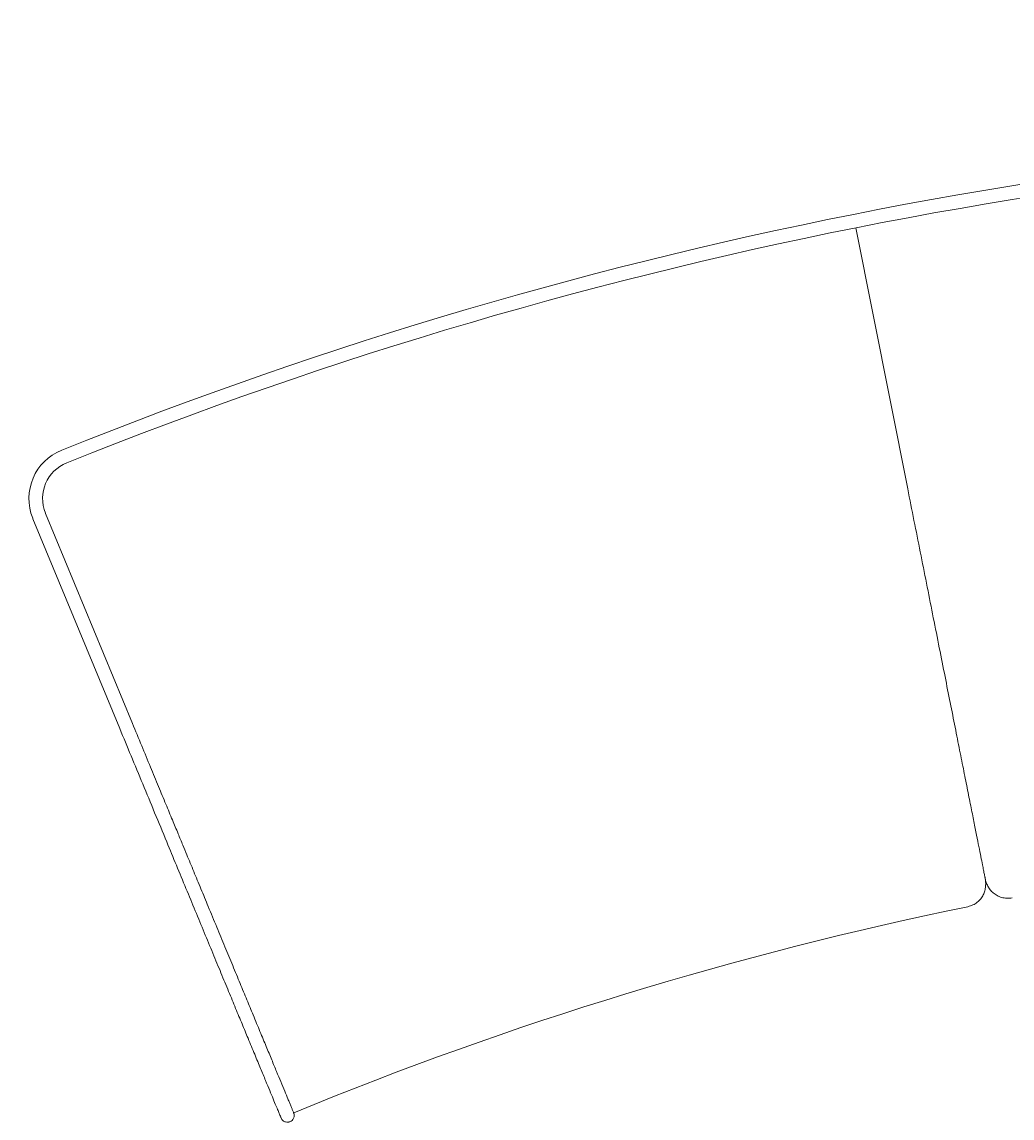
# Model space of a CAD drawing. Header units: millimetres. Extents: x 12 to 327, y -121 to -18.
# Tile 6 of 9: x 174 to 218, y -66 to -18. Entities that reach past the tile are written whole.
import ezdxf

# ---------------------------------------------------------------- set-up
doc = ezdxf.new("R2010")
doc.units = ezdxf.units.MM
doc.header["$MEASUREMENT"] = 0
doc.layers.add('Layer 1', color=7, linetype='Continuous', lineweight=0)

# ---------------------------------------------------------------- blocks, each defined once
blk = doc.blocks.new('Block_1')
at = {"layer": 'Layer 1', "color": 18, "lineweight": 18, "true_color": 0x000000}
for p, q in [((210.692, -26.629), (212.975, -38.107)), ((178.325, -48.646), (174.502, -39.417)), ((178.879, -48.416), (175.056, -39.187)), ((217.563, -56.079), (217.563, -56.079)), ((215.613, -56.466), (215.613, -56.467))]:
    blk.add_line(p, q, dxfattribs=at)
for points in [[(321.672, -36.402), (274.859, -17.577), (222.581, -17.577), (175.769, -36.402)], [(321.448, -36.959), (274.779, -18.192), (222.661, -18.192), (175.992, -36.959)], [(215.615, -56.475), (205.471, -58.557), (195.545, -61.591), (185.97, -65.536)]]:
    blk.add_open_spline(points, degree=3, dxfattribs=at)
for points, knots in [([(175.769, -36.402), (174.59, -36.876), (174.019, -38.216), (174.493, -39.395), (174.496, -39.402), (174.499, -39.409), (174.502, -39.417)], [0, 0, 0, 0, 1, 1, 1, 2, 2, 2, 2]), ([(175.992, -36.959), (175.121, -37.309), (174.699, -38.3), (175.049, -39.171), (175.052, -39.176), (175.054, -39.182), (175.056, -39.187)], [0, 0, 0, 0, 1, 1, 1, 2, 2, 2, 2]), ([(212.975, -38.107), (213.067, -38.57), (213.159, -39.033), (213.251, -39.495), (213.343, -39.957), (213.435, -40.419), (213.526, -40.878), (213.617, -41.338), (213.709, -41.796), (213.799, -42.251), (213.89, -42.706), (213.979, -43.158), (214.068, -43.604), (214.157, -44.051), (214.245, -44.492), (214.331, -44.927), (214.418, -45.361), (214.503, -45.788), (214.586, -46.206), (214.664, -46.6), (214.741, -46.985), (214.815, -47.36), (214.89, -47.735), (214.962, -48.1), (215.033, -48.453), (215.103, -48.805), (215.17, -49.145), (215.235, -49.471), (215.3, -49.796), (215.362, -50.108), (215.421, -50.404), (215.48, -50.7), (215.535, -50.981), (215.588, -51.246), (215.644, -51.527), (215.697, -51.791), (215.746, -52.038), (215.795, -52.284), (215.84, -52.514), (215.883, -52.728), (215.926, -52.942), (215.965, -53.14), (216.002, -53.325), (216.038, -53.509), (216.072, -53.679), (216.103, -53.836), (216.135, -53.994), (216.163, -54.138), (216.19, -54.27), (216.216, -54.402), (216.24, -54.522), (216.262, -54.631), (216.279, -54.717), (216.294, -54.795), (216.308, -54.866), (216.322, -54.936), (216.334, -54.998), (216.346, -55.056), (216.357, -55.113), (216.368, -55.167), (216.374, -55.197), (216.375, -55.199), (216.375, -55.202), (216.376, -55.205)], [0, 0, 0, 0, 1, 1, 1, 2, 2, 2, 3, 3, 3, 4, 4, 4, 5, 5, 5, 6, 6, 6, 7, 7, 7, 8, 8, 8, 9, 9, 9, 10, 10, 10, 11, 11, 11, 12, 12, 12, 13, 13, 13, 14, 14, 14, 15, 15, 15, 16, 16, 16, 17, 17, 17, 18, 18, 18, 19, 19, 19, 20, 20, 20, 21, 21, 21, 21]), ([(178.325, -48.646), (178.49, -49.044), (178.654, -49.442), (178.819, -49.84), (178.99, -50.253), (179.161, -50.665), (179.331, -51.076), (179.507, -51.5), (179.682, -51.922), (179.856, -52.342), (180.034, -52.772), (180.211, -53.2), (180.387, -53.624), (180.53, -53.97), (180.672, -54.314), (180.813, -54.654), (180.955, -54.997), (181.096, -55.336), (181.234, -55.671), (181.373, -56.004), (181.509, -56.333), (181.643, -56.657), (181.777, -56.979), (181.908, -57.297), (182.037, -57.607), (182.165, -57.918), (182.291, -58.222), (182.414, -58.519), (182.538, -58.817), (182.658, -59.107), (182.774, -59.388), (182.89, -59.667), (183.002, -59.938), (183.11, -60.199), (183.217, -60.457), (183.32, -60.706), (183.419, -60.945), (183.518, -61.184), (183.613, -61.412), (183.703, -61.63), (183.794, -61.849), (183.88, -62.058), (183.963, -62.257), (184.067, -62.509), (184.164, -62.744), (184.255, -62.964), (184.347, -63.186), (184.433, -63.392), (184.512, -63.583), (184.591, -63.774), (184.664, -63.95), (184.732, -64.114), (184.798, -64.274), (184.86, -64.423), (184.916, -64.559), (184.971, -64.692), (185.022, -64.814), (185.068, -64.926), (185.112, -65.033), (185.153, -65.13), (185.189, -65.218), (185.223, -65.301), (185.254, -65.375), (185.282, -65.441), (185.307, -65.502), (185.329, -65.556), (185.348, -65.601), (185.362, -65.634), (185.374, -65.663), (185.384, -65.689), (185.395, -65.716), (185.405, -65.739), (185.409, -65.749), (185.411, -65.754), (185.412, -65.755), (185.412, -65.756)], [0, 0, 0, 0, 1, 1, 1, 2, 2, 2, 3, 3, 3, 4, 4, 4, 5, 5, 5, 6, 6, 6, 7, 7, 7, 8, 8, 8, 9, 9, 9, 10, 10, 10, 11, 11, 11, 12, 12, 12, 13, 13, 13, 14, 14, 14, 15, 15, 15, 16, 16, 16, 17, 17, 17, 18, 18, 18, 19, 19, 19, 20, 20, 20, 21, 21, 21, 22, 22, 22, 23, 23, 23, 24, 24, 24, 25, 25, 25, 25]), ([(185.979, -65.562), (185.976, -65.553), (185.972, -65.545), (185.967, -65.531), (185.962, -65.518), (185.955, -65.501), (185.946, -65.481), (185.939, -65.464), (185.932, -65.445), (185.923, -65.424), (185.915, -65.405), (185.907, -65.385), (185.898, -65.363), (185.889, -65.342), (185.88, -65.32), (185.87, -65.297), (185.862, -65.275), (185.852, -65.253), (185.843, -65.229), (185.833, -65.205), (185.822, -65.18), (185.811, -65.153), (185.802, -65.13), (185.792, -65.107), (185.782, -65.082), (185.772, -65.058), (185.761, -65.033), (185.751, -65.007), (185.74, -64.981), (185.729, -64.954), (185.717, -64.926), (185.675, -64.823), (185.628, -64.71), (185.576, -64.585), (185.523, -64.457), (185.465, -64.318), (185.402, -64.166), (185.345, -64.027), (185.283, -63.878), (185.217, -63.718), (185.151, -63.559), (185.08, -63.388), (185.004, -63.205), (184.928, -63.022), (184.847, -62.827), (184.761, -62.618), (184.676, -62.413), (184.585, -62.194), (184.489, -61.962), (184.394, -61.733), (184.294, -61.49), (184.188, -61.234), (184.099, -61.02), (184.007, -60.798), (183.912, -60.567), (183.815, -60.335), (183.716, -60.094), (183.612, -59.845), (183.508, -59.593), (183.4, -59.333), (183.289, -59.065), (183.178, -58.796), (183.063, -58.519), (182.946, -58.235), (182.829, -57.953), (182.709, -57.664), (182.587, -57.368), (182.464, -57.073), (182.34, -56.773), (182.213, -56.467), (182.16, -56.338), (182.106, -56.208), (182.052, -56.077), (181.999, -55.949), (181.945, -55.82), (181.891, -55.69), (181.839, -55.563), (181.786, -55.436), (181.733, -55.308), (181.681, -55.182), (181.629, -55.056), (181.576, -54.93), (181.525, -54.806), (181.474, -54.681), (181.422, -54.556), (181.371, -54.435), (181.321, -54.313), (181.27, -54.19), (181.213, -54.052), (181.156, -53.913), (181.098, -53.774), (181.028, -53.605), (180.958, -53.435), (180.887, -53.265), (180.804, -53.065), (180.721, -52.865), (180.638, -52.663), (180.543, -52.434), (180.447, -52.203), (180.351, -51.972), (180.244, -51.713), (180.137, -51.454), (180.029, -51.194), (179.911, -50.908), (179.792, -50.622), (179.673, -50.335), (179.545, -50.026), (179.417, -49.716), (179.288, -49.406), (179.152, -49.076), (179.015, -48.746), (178.879, -48.416)], [0, 0, 0, 0, 1, 1, 1, 2, 2, 2, 3, 3, 3, 4, 4, 4, 5, 5, 5, 6, 6, 6, 7, 7, 7, 8, 8, 8, 9, 9, 9, 10, 10, 10, 11, 11, 11, 12, 12, 12, 13, 13, 13, 14, 14, 14, 15, 15, 15, 16, 16, 16, 17, 17, 17, 18, 18, 18, 19, 19, 19, 20, 20, 20, 21, 21, 21, 22, 22, 22, 23, 23, 23, 24, 24, 24, 25, 25, 25, 26, 26, 26, 27, 27, 27, 28, 28, 28, 29, 29, 29, 30, 30, 30, 31, 31, 31, 32, 32, 32, 33, 33, 33, 34, 34, 34, 35, 35, 35, 36, 36, 36, 37, 37, 37, 37]), ([(215.615, -56.475), (215.692, -56.453), (215.77, -56.431), (215.84, -56.4), (215.912, -56.368), (215.976, -56.325), (216.032, -56.28), (216.092, -56.232), (216.142, -56.181), (216.184, -56.129), (216.231, -56.071), (216.267, -56.013), (216.295, -55.956), (216.327, -55.893), (216.349, -55.831), (216.365, -55.772), (216.383, -55.705), (216.393, -55.642), (216.399, -55.582), (216.405, -55.515), (216.405, -55.451), (216.401, -55.392), (216.396, -55.326), (216.386, -55.264), (216.375, -55.203)], [0, 0, 0, 0, 1, 1, 1, 2, 2, 2, 3, 3, 3, 4, 4, 4, 5, 5, 5, 6, 6, 6, 7, 7, 7, 8, 8, 8, 8]), ([(216.382, -55.234), (216.395, -55.291), (216.408, -55.348), (216.428, -55.407), (216.446, -55.461), (216.47, -55.517), (216.5, -55.574), (216.528, -55.626), (216.561, -55.678), (216.603, -55.731), (216.641, -55.778), (216.685, -55.826), (216.738, -55.871), (216.787, -55.912), (216.843, -55.952), (216.906, -55.986), (216.966, -56.018), (217.032, -56.046), (217.105, -56.067), (217.175, -56.087), (217.25, -56.101), (217.327, -56.104), (217.405, -56.106), (217.485, -56.097), (217.565, -56.087)], [0, 0, 0, 0, 1, 1, 1, 2, 2, 2, 3, 3, 3, 4, 4, 4, 5, 5, 5, 6, 6, 6, 7, 7, 7, 8, 8, 8, 8]), ([(185.415, -65.763), (185.44, -65.806), (185.466, -65.85), (185.504, -65.883), (185.534, -65.909), (185.573, -65.929), (185.615, -65.94), (185.646, -65.949), (185.679, -65.952), (185.715, -65.95), (185.728, -65.949), (185.742, -65.947), (185.755, -65.944), (185.767, -65.942), (185.778, -65.939), (185.79, -65.935), (185.814, -65.927), (185.837, -65.915), (185.858, -65.901), (185.887, -65.882), (185.911, -65.859), (185.931, -65.833), (185.957, -65.799), (185.975, -65.76), (185.985, -65.72), (185.99, -65.697), (185.993, -65.673), (185.993, -65.649), (185.992, -65.623), (185.987, -65.598), (185.982, -65.572)], [0, 0, 0, 0, 1, 1, 1, 2, 2, 2, 3, 3, 3, 4, 4, 4, 5, 5, 5, 6, 6, 6, 7, 7, 7, 8, 8, 8, 9, 9, 9, 10, 10, 10, 10]), ([(185.985, -65.586), (185.986, -65.585), (185.986, -65.585), (185.978, -65.565), (185.976, -65.558), (185.973, -65.55), (185.969, -65.541)], [0, 0, 0, 0, 1, 1, 1, 2, 2, 2, 2])]:
    blk.add_open_spline(points, degree=3, knots=knots, dxfattribs=at)
blk = doc.blocks.new('Block_0')
at = {"layer": 'Layer 1'}
blk.add_blockref('Block_1', (0, 0), dxfattribs=at)
at = {"layer": 'Layer 1', "insert": (179.853, -76.487), "char_height": 0.2, "attachment_point": 7, "rotation": 292.4749}
blk.add_mtext('\\C250;\\c1776925;\\FThe Wave Regular|b0|i0|c1;\\H3.540012;\\W1.000003;SD: 56 cm / 22 ”', dxfattribs=at)

msp = doc.modelspace()

# ---------------------------------------------------------------- block references
at = {"layer": 'Layer 1'}
msp.add_blockref('Block_0', (0, 0), dxfattribs=at)

doc.saveas('drawing.dxf')
